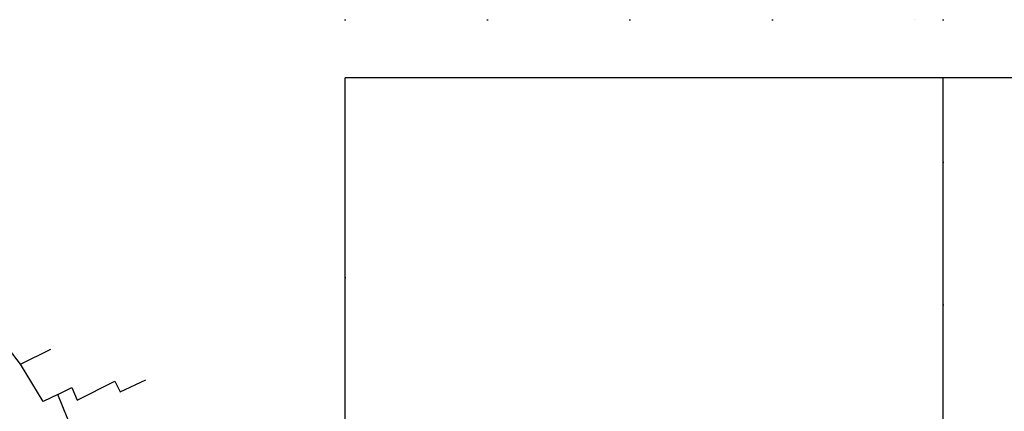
# Model space of a CAD drawing. Extents: x -667835 to -53017, y -1149389 to -953716.
# Tile 27 of 29: x -484949 to -312079, y -1022407 to -953716. Entities that reach past the tile are written whole.
import ezdxf

# ---------------------------------------------------------------- set-up
doc = ezdxf.new("R2010")
doc.units = 0
doc.header["$MEASUREMENT"] = 0
doc.linetypes.add('DOT', pattern=[1, 0, -1, 0])
for name, color, linetype in [('legenda', 13, 'Continuous'), ('obrazky', 1, 'Continuous'), ('podklad- geometr', 1, 'Continuous')]:
    doc.layers.add(name, color=color, linetype=linetype)

msp = doc.modelspace()

# ---------------------------------------------------------------- linework, layer by layer
at = {"layer": 'legenda', "color": 1, "linetype": 'Continuous', "ltscale": 5625}
msp.add_line((-427806.5747, -1112410.4445), (-427806.5747, -963910.4484), dxfattribs=at)
at = {"layer": 'legenda', "color": 1, "linetype": 'Continuous', "ltscale": 11250}
for p, q in [((-112806.5513, -963910.4484), (-427806.5747, -963910.4484)), ((-322806.5669, -1112410.4445), (-322806.5669, -963910.4484))]:
    msp.add_line(p, q, dxfattribs=at)
at = {"layer": 'obrazky', "color": 1, "linetype": 'DOT', "ltscale": 25000}
msp.add_lwpolyline([(-427806.5747, -1073961.5797), (-427806.5747, -953715.5969), (-322806.5669, -953715.5969), (-322806.5669, -1073961.5797)], close=True, dxfattribs=at)
at = {"layer": 'podklad- geometr', "color": 1, "linetype": 'Continuous', "ltscale": 1000}
for p, q in [((-484819.5591, -1014166.0734, -899100), (-486764.9497, -1011624.4367, -899100)), ((-484819.5591, -1014166.0734, -899100), (-479454.0513, -1011498.925, -899100)), ((-480839.727, -1020678.1828, -899100), (-484819.5591, -1014166.0734, -899100)), ((-474872.9653, -1020473.1047, -899100), (-468220.9888, -1017115.6281, -899100)), ((-468220.9888, -1017115.6281, -899100), (-467279.6684, -1018998.3234, -899100)), ((-467279.6684, -1018998.3234, -899100), (-462824.0981, -1016864.6047, -899100)), ((-478269.2739, -1019489.2883, -899100), (-480839.727, -1020678.1828, -899100)), ((-478269.2739, -1019489.2883, -899100), (-475782.9067, -1018245.2453, -899100)), ((-475760.5083, -1025677.843, -899100), (-478269.2739, -1019489.2883, -899100)), ((-475782.9067, -1018245.2453, -899100), (-474872.9653, -1020473.1047, -899100))]:
    msp.add_line(p, q, dxfattribs=at)

doc.saveas('drawing.dxf')
